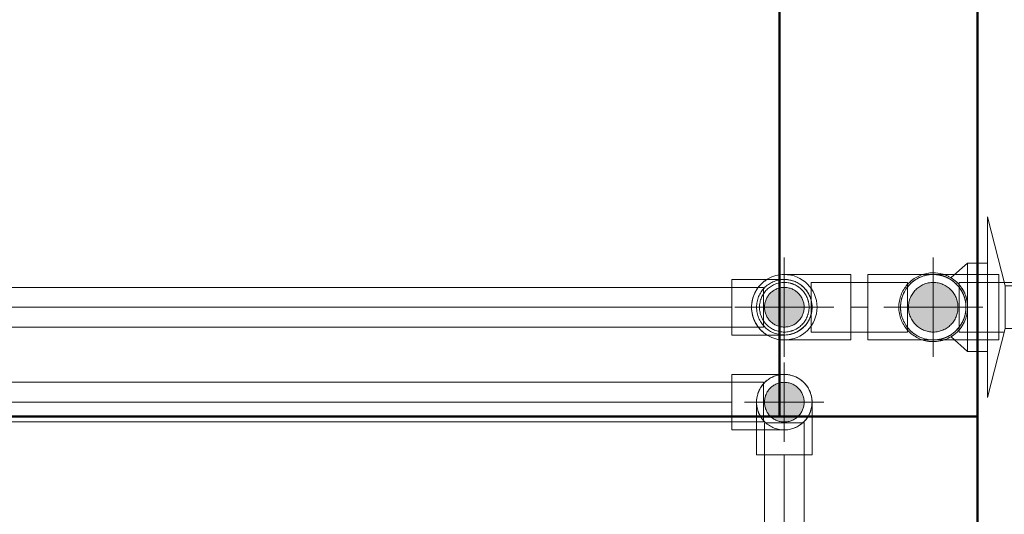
# Model space of a CAD drawing. Header units: millimetres. Extents: x -15837 to 20337, y 4737 to 43412.
# Tile 71 of 85: x 14789 to 15285, y 42226 to 42476. Entities that reach past the tile are written whole.
import ezdxf

# ---------------------------------------------------------------- set-up
doc = ezdxf.new("R2010")
doc.units = ezdxf.units.MM
for name, pattern in [('ADSK_Осевая', [700, 500, -100, 0, -100]), ('ADSK_Скрыто', [300, 150, -150]), ('ADSK_Штриховая_ш3 п1_5', [225, 150, -75])]:
    doc.linetypes.add(name, pattern=pattern)
for name, color, linetype, lineweight in [('A-DETL-____-HDLN', 90, 'ADSK_Скрыто', 9), ('A-DETL-____-MBND', 5, 'ADSK_Штриховая_ш3 п1_5', 20), ('A-WALL-____-MCUT', 113, 'Continuous', 50), ('A-WALL-____-OTLN', 113, 'Continuous', 20), ('P-PIPE-____-CNTR', 3, 'ADSK_Осевая', 20), ('P-PIPE-____-OTLN', 3, 'Continuous', 20)]:
    doc.layers.add(name, color=color, linetype=linetype, lineweight=lineweight)

# ---------------------------------------------------------------- blocks, each defined once
blk = doc.blocks.new('Прямая форма - 83 new-611892-В_Этаж 03_Водопровод')
at = {"layer": 'A-WALL-____-MCUT', "color": 9}
for p, q in [((300, 100), (0, 100)), ((0, 100), (0, 0)), ((300, 0), (300, 100)), ((0, 0), (300, 0))]:
    blk.add_line(p, q, dxfattribs=at)
blk = doc.blocks.new('Прямая форма - SW - 005-611893-В_Этаж 03_Водопровод')
blk.add_blockref('Прямая форма - 83 new-611892-В_Этаж 03_Водопровод', (0, 0))
blk = doc.blocks.new('Прямая форма - 83 new-612881-В_Этаж 03_Водопровод')
at = {"layer": 'A-WALL-____-MCUT', "color": 9}
for p, q in [((900.33, 0), (100, 0)), ((900.33, -100), (900.33, 0))]:
    blk.add_line(p, q, dxfattribs=at)
blk = doc.blocks.new('Прямая форма - SW - 005-612882-В_Этаж 03_Водопровод')
blk.add_blockref('Прямая форма - 83 new-612881-В_Этаж 03_Водопровод', (0, 0))
blk = doc.blocks.new('83 new_ifc_RVT-1-В_Этаж 03_Водопровод')
at = {"layer": 'A-WALL-____-OTLN', "color": 253, "lineweight": 20, "rotation": 90}
blk.add_blockref('Прямая форма - SW - 005-611893-В_Этаж 03_Водопровод', (27510.61, 42275.83), dxfattribs=at)
at = {"layer": 'A-WALL-____-OTLN', "color": 253, "lineweight": 20}
blk.add_blockref('Прямая форма - SW - 005-612882-В_Этаж 03_Водопровод', (26610.28, 42275.83), dxfattribs=at)
blk = doc.blocks.new('ADSK_Полипропилен_Отвод - Универсальный-1604090-В_Этаж 03_Водопровод')
at = {"layer": 'P-PIPE-____-OTLN', "color": 150}
for p, q in [((27488.21, 42347.38), (27455.21, 42347.38)), ((27455.21, 42347.38), (27455.21, 42330.88)), ((27455.21, 42330.88), (27455.21, 42314.38)), ((27455.21, 42314.38), (27488.21, 42314.38))]:
    blk.add_line(p, q, dxfattribs=at)
for start, end in [(30, 90), (0, 21.1693), (270, 337.9572)]:
    blk.add_arc((27488.21, 42330.88), 16.5, start, end, dxfattribs=at)
blk = doc.blocks.new('ADSK_Полипропилен_Отвод - Универсальный-1604143-В_Этаж 03_Водопровод')
at = {"layer": 'P-PIPE-____-OTLN', "color": 150}
for p, q in [((27413.11, 42344.88), (27386.61, 42344.88)), ((27386.61, 42344.88), (27386.61, 42330.88)), ((27386.61, 42330.88), (27386.61, 42316.88)), ((27386.61, 42316.88), (27413.11, 42316.88))]:
    blk.add_line(p, q, dxfattribs=at)
at = {"layer": 'P-PIPE-____-OTLN', "color": 150, "flags": 128}
blk.add_lwpolyline([(27413.11, 42344.88), (27413.67, 42344.87), (27414.23, 42344.84), (27414.79, 42344.78), (27415.34, 42344.7), (27415.89, 42344.6), (27416.44, 42344.48), (27416.98, 42344.34), (27417.52, 42344.17), (27418.04, 42343.98), (27418.56, 42343.78), (27419.08, 42343.55), (27419.58, 42343.3), (27420.07, 42343.03), (27420.55, 42342.74), (27421.02, 42342.44), (27421.47, 42342.11), (27421.92, 42341.77), (27422.34, 42341.41), (27422.76, 42341.03), (27423.16, 42340.64), (27423.54, 42340.23), (27423.9, 42339.8), (27424.25, 42339.36), (27424.58, 42338.91), (27424.89, 42338.45), (27425.19, 42337.97), (27425.46, 42337.48), (27425.71, 42336.98), (27425.95, 42336.47), (27426.16, 42335.95), (27426.35, 42335.43), (27426.52, 42334.9), (27426.67, 42334.36), (27426.8, 42333.81), (27426.91, 42333.26), (27426.99, 42332.71), (27427.05, 42332.15), (27427.09, 42331.59), (27427.11, 42331.03), (27427.11, 42330.47), (27427.08, 42329.91), (27427.03, 42329.36), (27426.96, 42328.8), (27426.86, 42328.25), (27426.75, 42327.7), (27426.61, 42327.16), (27426.45, 42326.62), (27426.27, 42326.09), (27426.07, 42325.57), (27425.84, 42325.06), (27425.6, 42324.55), (27425.34, 42324.06), (27425.05, 42323.57), (27424.75, 42323.1), (27424.43, 42322.64), (27424.09, 42322.2), (27423.74, 42321.76), (27423.36, 42321.35), (27422.97, 42320.94), (27422.57, 42320.56), (27422.15, 42320.19), (27421.71, 42319.84), (27421.27, 42319.5), (27420.8, 42319.18), (27420.33, 42318.88), (27419.84, 42318.61), (27419.35, 42318.35), (27418.84, 42318.11), (27418.33, 42317.89), (27417.8, 42317.69), (27417.27, 42317.51), (27416.73, 42317.36), (27416.19, 42317.22), (27415.64, 42317.11), (27415.09, 42317.02), (27414.53, 42316.95), (27413.97, 42316.91), (27413.41, 42316.88), (27413.11, 42316.88)], dxfattribs=at)
at = {"layer": 'P-PIPE-____-OTLN', "color": 150}
for start, end in [(30, 90), (0, 29.5644), (270, 349.1428)]:
    blk.add_arc((27413.11, 42330.88), 14, start, end, dxfattribs=at)
blk = doc.blocks.new('ADSK_Полипропилен_Отвод - Универсальный-V43-В_Этаж 03_Водопровод')
at = {"layer": 'P-PIPE-____-OTLN', "color": 220}
for p, q in [((27413.11, 42297.03), (27386.61, 42297.03)), ((27386.61, 42297.03), (27386.61, 42283.03)), ((27386.61, 42283.03), (27386.61, 42269.03)), ((27386.61, 42269.03), (27413.11, 42269.03))]:
    blk.add_line(p, q, dxfattribs=at)
for start, end in [(30, 90), (0, 29.4743), (270, 349.1433)]:
    blk.add_arc((27413.11, 42283.03), 14, start, end, dxfattribs=at)
blk = doc.blocks.new('PP-R Вентиль с хромированной рукояткой Белый - PP-R Вентиль с хромированной рукояткой Белый-1617550-В_Этаж 03_Водопровод')
at = {"layer": 'A-DETL-____-HDLN', "color": 140}
for radius, start, end in [(17.35, 97.9663, 262.0337), (17.35, 56.6836, 74.5594), (12.5, 90, 270), (12.5, 270, 90), (17.35, 24.3794, 33.254), (17.35, 14.3727, 19.614), (17.35, 330.9164, 350.2893), (17.35, 281.5513, 303.3164)]:
    blk.add_arc((27488.21, 42330.88), radius, start, end, dxfattribs=at)
at = {"layer": 'P-PIPE-____-OTLN', "color": 150}
for p, q in [((27524.56, 42341.63), (27515.56, 42376.38)), ((27515.56, 42376.38), (27515.56, 42285.38)), ((27505.56, 42353.18), (27497.18, 42345.79)), ((27515.56, 42353.18), (27505.56, 42353.18)), ((27505.56, 42353.18), (27505.56, 42330.88)), ((27566.56, 42341.63), (27524.56, 42341.63)), ((27524.56, 42341.63), (27524.56, 42320.13)), ((27566.56, 42320.13), (27566.56, 42341.63)), ((27505.56, 42330.88), (27505.56, 42308.58)), ((27515.56, 42285.38), (27524.56, 42320.13)), ((27524.56, 42320.13), (27566.56, 42320.13)), ((27497.18, 42315.97), (27505.56, 42308.58)), ((27505.56, 42308.58), (27515.56, 42308.58))]:
    blk.add_line(p, q, dxfattribs=at)
for start, end in [(90, 97.527), (74.7275, 90), (33.4221, 55.9439), (19.7821, 24.2113), (350.4574, 14.2045), (303.7125, 330.7483), (270, 281.3832), (262.473, 270)]:
    blk.add_arc((27488.21, 42330.88), 17.35, start, end, dxfattribs=at)
for points, knots in [([(27500.35, 42343.28), (27499.95, 42343.67), (27499.35, 42344.2), (27498.64, 42344.76), (27497.95, 42345.25), (27497.44, 42345.57), (27497.21, 42345.71), (27497.15, 42345.75), (27497.21, 42345.71), (27497.33, 42345.65), (27497.41, 42345.6)], [0.2822633, 0.2822633, 0.2822633, 0.2822633, 0.3333333, 0.3611111, 0.3888889, 0.4444444, 0.4722222, 0.5, 0.5277778, 0.5555556, 0.5555556, 0.5555556, 0.5555556]), ([(27505.56, 42330.88), (27505.56, 42332.09), (27505.37, 42333.8), (27504.92, 42335.6), (27504.61, 42336.56), (27504.36, 42337.25), (27504.08, 42337.91), (27503.69, 42338.74), (27503.17, 42339.7), (27502.62, 42340.56), (27502.17, 42341.2), (27501.83, 42341.64), (27501.48, 42342.06), (27501.05, 42342.56), (27500.73, 42342.9), (27500.53, 42343.1)], [0, 0, 0, 0, 0.0555556, 0.0833333, 0.0972222, 0.1111111, 0.125, 0.1388889, 0.1666667, 0.1944444, 0.2083333, 0.2222222, 0.2361111, 0.25, 0.2749049, 0.2749049, 0.2749049, 0.2749049]), ([(27500.53, 42318.66), (27500.73, 42318.86), (27501.05, 42319.2), (27501.48, 42319.7), (27501.83, 42320.12), (27502.17, 42320.57), (27502.62, 42321.2), (27503.17, 42322.06), (27503.69, 42323.02), (27504.08, 42323.85), (27504.36, 42324.51), (27504.61, 42325.2), (27504.92, 42326.16), (27505.37, 42327.96), (27505.56, 42329.68), (27505.56, 42330.88)], [0.7250951, 0.7250951, 0.7250951, 0.7250951, 0.75, 0.7638889, 0.7777778, 0.7916667, 0.8055556, 0.8333333, 0.8611111, 0.875, 0.8888889, 0.9027778, 0.9166667, 0.9444444, 1, 1, 1, 1]), ([(27497.41, 42316.17), (27497.33, 42316.12), (27497.21, 42316.05), (27497.15, 42316.01), (27497.21, 42316.05), (27497.44, 42316.19), (27497.95, 42316.51), (27498.64, 42317.01), (27499.35, 42317.57), (27499.95, 42318.09), (27500.35, 42318.49)], [0.4444444, 0.4444444, 0.4444444, 0.4444444, 0.4722222, 0.5, 0.5277778, 0.5555556, 0.6111111, 0.6388889, 0.6666667, 0.7177367, 0.7177367, 0.7177367, 0.7177367])]:
    blk.add_open_spline(points, degree=3, knots=knots, dxfattribs=at)
for points in [[(27504.84, 42335.82), (27504.99, 42335.33), (27505.12, 42334.82), (27505.22, 42334.29)], [(27505.22, 42327.47), (27505.12, 42326.94), (27504.99, 42326.43), (27504.84, 42325.94)]]:
    blk.add_open_spline(points, degree=3, dxfattribs=at)
blk = doc.blocks.new('ADSK_Полипропилен_Муфта переходная - Переходной-1604112-В_Этаж 03_Водопровод')
at = {"layer": 'A-DETL-____-HDLN', "color": 140}
for radius, start, end in [(16.5, 121.9394, 225), (14, 91.5599, 268.4401), (16.5, 120, 121.3718), (10, 90, 270), (10, 270, 90), (14, 349.2951, 0), (16.5, 225, 238.0606), (16.5, 238.6282, 240)]:
    blk.add_arc((27413.11, 42330.88), radius, start, end, dxfattribs=at)
at = {"layer": 'P-PIPE-____-OTLN', "color": 150}
for radius, start, end in [(16.5, 90, 120), (16.5, 270, 90), (14, 30, 90), (14, 0, 29.5644), (14, 270, 349.0915), (16.5, 240, 270)]:
    blk.add_arc((27413.11, 42330.88), radius, start, end, dxfattribs=at)
blk = doc.blocks.new('ADSK_Полипропилен_Отвод - Универсальный-V42-В_Этаж 03_Водопровод')
at = {"layer": 'A-DETL-____-HDLN', "color": 210}
for p, q in [((27399.1, 42283.03), (27399.1, 42269.18)), ((27423.1, 42283.03), (27403.1, 42283.03))]:
    blk.add_line(p, q, dxfattribs=at)
at = {"layer": 'A-DETL-____-HDLN', "color": 210, "flags": 128}
for points in [[(27403.76, 42293.45), (27404.18, 42293.82), (27404.62, 42294.17), (27405.07, 42294.5)], [(27407, 42295.63), (27407.51, 42295.86), (27408.03, 42296.08), (27408.56, 42296.27)], [(27410.72, 42296.82), (27411.28, 42296.91), (27411.83, 42296.97)], [(27417.89, 42296.18), (27418.42, 42295.98), (27418.93, 42295.76)], [(27399.81, 42287.43), (27400, 42287.96), (27400.21, 42288.48), (27400.44, 42288.99)], [(27401.55, 42290.93), (27401.87, 42291.39), (27402.22, 42291.83), (27402.58, 42292.26)], [(27399.15, 42284.15), (27399.2, 42284.7), (27399.28, 42285.26), (27399.38, 42285.81)]]:
    blk.add_lwpolyline(points, dxfattribs=at)
at = {"layer": 'A-DETL-____-HDLN', "color": 210}
for radius, start, end in [(14, 91.5599, 268.4401), (10, 0, 180), (10, 180, 0), (14, 349.2848, 0)]:
    blk.add_arc((27413.1, 42283.03), radius, start, end, dxfattribs=at)
for points in [[(27399.36, 42280.34), (27399.19, 42281.23), (27399.1, 42282.12), (27399.1, 42283.03)], [(27427.09, 42282.51), (27427.07, 42281.78), (27426.98, 42281.06), (27426.84, 42280.34)]]:
    blk.add_open_spline(points, degree=3, dxfattribs=at)
for points, knots in [([(27400.65, 42276.63), (27400.47, 42276.98), (27400.14, 42277.71), (27399.87, 42278.45), (27399.75, 42278.83)], [0.6543136, 0.6543136, 0.6543136, 0.6543136, 0.7142857, 0.7758908, 0.7758908, 0.7758908, 0.7758908]), ([(27403.47, 42272.87), (27403.28, 42273.05), (27402.91, 42273.41), (27402.23, 42274.18), (27401.78, 42274.78), (27401.51, 42275.18)], [0.4285714, 0.4285714, 0.4285714, 0.4285714, 0.4642857, 0.5, 0.5714286, 0.5714286, 0.5714286, 0.5714286])]:
    blk.add_open_spline(points, degree=3, knots=knots, dxfattribs=at)
at = {"layer": 'A-DETL-____-MBND', "color": 220}
for p, q in [((27418.93, 42295.76), (27419.43, 42295.52)), ((27427.1, 42256.53), (27427.1, 42283.03)), ((27399.1, 42269.13), (27399.1, 42256.53)), ((27399.1, 42256.53), (27413.1, 42256.53)), ((27413.1, 42256.53), (27427.1, 42256.53))]:
    blk.add_line(p, q, dxfattribs=at)
at = {"layer": 'A-DETL-____-MBND', "color": 220, "flags": 128}
for points in [[(27414.07, 42297), (27414.63, 42296.95), (27415.19, 42296.87), (27415.74, 42296.78)], [(27420.88, 42294.67), (27421.34, 42294.35), (27421.79, 42294.01), (27422.22, 42293.65)], [(27423.8, 42292.06), (27424.15, 42291.63), (27424.49, 42291.18), (27424.8, 42290.72)], [(27425.64, 42289.26), (27425.88, 42288.76), (27426.1, 42288.24), (27426.3, 42287.72)], [(27426.87, 42285.56), (27426.96, 42285), (27427.03, 42284.45), (27427.08, 42283.89)]]:
    blk.add_lwpolyline(points, dxfattribs=at)
at = {"layer": 'A-DETL-____-MBND', "color": 220}
for start, end in [(30, 90), (0, 29.4743), (270, 349.0812)]:
    blk.add_arc((27413.1, 42283.03), 14, start, end, dxfattribs=at)
blk.add_open_spline([(27424.7, 42275.18), (27424.56, 42274.98), (27424.27, 42274.58), (27423.8, 42273.99), (27423.3, 42273.41), (27422.93, 42273.05), (27422.74, 42272.87)], degree=3, dxfattribs=at)
blk.add_open_spline([(27426.46, 42278.83), (27426.34, 42278.45), (27426.07, 42277.71), (27425.74, 42276.98), (27425.55, 42276.63)], degree=3, knots=[0.2241092, 0.2241092, 0.2241092, 0.2241092, 0.2857143, 0.3456864, 0.3456864, 0.3456864, 0.3456864], dxfattribs=at)
blk = doc.blocks.new('ADSK_Полипропилен_Отвод - Универсальный-V90-В_Этаж 03_Водопровод')
at = {"layer": 'A-DETL-____-HDLN', "color": 140}
for p, q in [((27490.13, 42347.38), (27488.59, 42347.38)), ((27521.21, 42347.38), (27499.47, 42347.38)), ((27521.21, 42330.88), (27521.21, 42347.38)), ((27488.21, 42343.38), (27488.21, 42318.38)), ((27521.21, 42314.38), (27521.21, 42330.88)), ((27488.59, 42314.38), (27490.13, 42314.38)), ((27499.47, 42314.38), (27521.21, 42314.38))]:
    blk.add_line(p, q, dxfattribs=at)
at = {"layer": 'A-DETL-____-HDLN', "color": 140, "flags": 128}
for points in [[(27477.07, 42343.05), (27477.56, 42343.48), (27478.07, 42343.9), (27478.6, 42344.3), (27479.15, 42344.67)], [(27480.28, 42345.35), (27480.86, 42345.65), (27481.46, 42345.94), (27482.07, 42346.19), (27482.68, 42346.43), (27483.31, 42346.64), (27483.94, 42346.82), (27484.59, 42346.98), (27485.23, 42347.11), (27485.88, 42347.22), (27486.54, 42347.3), (27487.2, 42347.35), (27487.86, 42347.38)], [(27473.66, 42323.1), (27473.36, 42323.69), (27473.08, 42324.29), (27472.83, 42324.9), (27472.61, 42325.52), (27472.4, 42326.15), (27472.23, 42326.79), (27472.08, 42327.43), (27471.95, 42328.08), (27471.85, 42328.73), (27471.78, 42329.39), (27471.73, 42330.04), (27471.71, 42330.7), (27471.72, 42331.36), (27471.75, 42332.02), (27471.81, 42332.68), (27471.9, 42333.33), (27472.01, 42333.98), (27472.14, 42334.63), (27472.31, 42335.27), (27472.49, 42335.9), (27472.71, 42336.53), (27472.95, 42337.14), (27473.21, 42337.75), (27473.5, 42338.34), (27473.81, 42338.92)], [(27474.49, 42340.05), (27474.87, 42340.59), (27475.27, 42341.12), (27475.69, 42341.63), (27476.13, 42342.12)], [(27475.93, 42319.87), (27475.49, 42320.37), (27475.08, 42320.89), (27474.7, 42321.42), (27474.33, 42321.97)], [(27479.45, 42316.9), (27478.9, 42317.26), (27478.36, 42317.65), (27477.84, 42318.05), (27477.33, 42318.48)], [(27487.55, 42314.39), (27486.89, 42314.43), (27486.24, 42314.5), (27485.58, 42314.59), (27484.93, 42314.71), (27484.29, 42314.85), (27483.65, 42315.02), (27483.02, 42315.22), (27482.4, 42315.44), (27481.79, 42315.68), (27481.18, 42315.95), (27480.59, 42316.25)]]:
    blk.add_lwpolyline(points, dxfattribs=at)
at = {"layer": 'A-DETL-____-HDLN', "color": 140}
for radius, start, end in [(16.5, 91.3236, 180), (12.5, 90, 270), (12.5, 270, 90), (16.5, 21.342, 30), (16.5, 180, 268.6764), (16.5, 338.13, 0)]:
    blk.add_arc((27488.21, 42330.88), radius, start, end, dxfattribs=at)
for points, knots in [([(27500.18, 42342.24), (27499.97, 42342.46), (27499.54, 42342.89), (27498.64, 42343.69), (27497.7, 42344.4), (27496.73, 42345.02), (27495.75, 42345.58), (27493.99, 42346.41), (27491.39, 42347.18), (27489.26, 42347.38), (27488.21, 42347.38)], [0.4285714, 0.4285714, 0.4285714, 0.4285714, 0.4642857, 0.5, 0.5714286, 0.6071429, 0.6428571, 0.7142857, 0.8571429, 1, 1, 1, 1]), ([(27500.18, 42319.53), (27500.4, 42319.75), (27500.82, 42320.22), (27501.41, 42320.96), (27501.97, 42321.76), (27502.5, 42322.61), (27502.98, 42323.51), (27503.42, 42324.46), (27503.8, 42325.45), (27504.13, 42326.47), (27504.38, 42327.53), (27504.63, 42328.99), (27504.71, 42330.12), (27504.71, 42330.88)], [0.5714286, 0.5714286, 0.5714286, 0.5714286, 0.6071429, 0.6428571, 0.6785714, 0.7142857, 0.75, 0.7857143, 0.8214286, 0.8571429, 0.8928571, 0.9285714, 1, 1, 1, 1]), ([(27497.94, 42317.55), (27498.02, 42317.61), (27498.19, 42317.74), (27498.37, 42317.88), (27498.47, 42317.95)], [0.45269787, 0.45269787, 0.45269787, 0.45269787, 0.46428571, 0.47947053, 0.47947053, 0.47947053, 0.47947053])]:
    blk.add_open_spline(points, degree=3, knots=knots, dxfattribs=at)
for points in [[(27490.72, 42347.19), (27490.37, 42347.24), (27490.01, 42347.29), (27489.65, 42347.32)], [(27491.38, 42347.07), (27491.27, 42347.1), (27491.17, 42347.11), (27491.06, 42347.13)], [(27497.68, 42344.39), (27497.61, 42344.45), (27497.53, 42344.5), (27497.46, 42344.55)], [(27498.46, 42343.81), (27498.29, 42343.95), (27498.12, 42344.08), (27497.94, 42344.21)], [(27489.65, 42314.44), (27490.01, 42314.48), (27490.37, 42314.52), (27490.72, 42314.57)], [(27491.06, 42314.63), (27491.17, 42314.65), (27491.27, 42314.67), (27491.38, 42314.69)], [(27497.46, 42317.22), (27497.53, 42317.27), (27497.61, 42317.32), (27497.68, 42317.37)]]:
    blk.add_open_spline(points, degree=3, dxfattribs=at)
at = {"layer": 'A-DETL-____-MBND', "color": 150}
for p, q in [((27499.42, 42347.38), (27490.26, 42347.38)), ((27490.26, 42314.38), (27499.42, 42314.38))]:
    blk.add_line(p, q, dxfattribs=at)
for start, end in [(55.5662, 79.4338), (30, 34.4338), (10.5662, 21.1693), (326.4632, 337.9572), (280.5662, 304.4338)]:
    blk.add_arc((27488.21, 42330.88), 16.5, start, end, dxfattribs=at)
for points in [[(27492.04, 42346.93), (27491.82, 42346.98), (27491.6, 42347.03), (27491.38, 42347.07)], [(27497.46, 42344.55), (27497.26, 42344.68), (27497.06, 42344.81), (27496.86, 42344.93)], [(27501.97, 42321.77), (27502.15, 42322.04), (27502.32, 42322.33), (27502.49, 42322.62)], [(27491.38, 42314.69), (27491.6, 42314.73), (27491.82, 42314.78), (27492.04, 42314.83)], [(27496.86, 42316.83), (27497.06, 42316.95), (27497.26, 42317.08), (27497.46, 42317.22)]]:
    blk.add_open_spline(points, degree=3, dxfattribs=at)
for points, knots in [([(27495.76, 42345.56), (27495.34, 42345.77), (27494.48, 42346.17), (27493.61, 42346.48), (27493.16, 42346.62)], [0.6542456, 0.6542456, 0.6542456, 0.6542456, 0.7142857, 0.7758694, 0.7758694, 0.7758694, 0.7758694]), ([(27502.49, 42339.15), (27502.32, 42339.44), (27502.08, 42339.83), (27501.83, 42340.2), (27501.76, 42340.3)], [0.28571429, 0.28571429, 0.28571429, 0.28571429, 0.32142857, 0.33488028, 0.33488028, 0.33488028, 0.33488028]), ([(27493.16, 42315.14), (27493.61, 42315.28), (27494.48, 42315.6), (27495.34, 42315.99), (27495.76, 42316.21)], [0.2241306, 0.2241306, 0.2241306, 0.2241306, 0.2857143, 0.3457544, 0.3457544, 0.3457544, 0.3457544])]:
    blk.add_open_spline(points, degree=3, knots=knots, dxfattribs=at)

msp = doc.modelspace()

# ---------------------------------------------------------------- hatches: boundary and pattern name
at = {"layer": 'P-PIPE-____-OTLN'}
for points in [[(15174.14, 42320.88), (15178.18, 42321.83), (15179.14, 42322.22), (15181.21, 42323.81), (15182.8, 42325.88), (15183.8, 42328.29), (15184.14, 42330.88), (15183.8, 42333.47), (15182.8, 42335.88), (15181.21, 42337.95), (15179.14, 42339.54), (15176.72, 42340.54), (15174.14, 42340.88), (15171.55, 42340.54), (15169.14, 42339.54), (15166.94, 42337.78), (15165.48, 42335.88), (15164.48, 42333.47), (15164.14, 42330.88), (15164.48, 42328.29), (15165.48, 42325.88), (15167.07, 42323.81), (15170.09, 42321.83), (15171.55, 42321.22)], [(15249.24, 42318.38), (15252.47, 42318.81), (15255.49, 42320.06), (15258.08, 42322.04), (15260.06, 42324.63), (15261.31, 42327.65), (15261.74, 42330.88), (15261.31, 42334.12), (15259.56, 42337.78), (15257.07, 42340.49), (15255.49, 42341.71), (15252.47, 42342.96), (15249.24, 42343.38), (15246, 42342.96), (15242.99, 42341.71), (15240.4, 42339.72), (15238.41, 42337.13), (15237.16, 42334.12), (15236.74, 42330.88), (15237.16, 42327.65), (15238.41, 42324.63), (15240.68, 42321.83), (15242.99, 42320.06), (15246, 42318.81)], [(15249.24, 42318.38), (15252.47, 42318.81), (15255.49, 42320.06), (15258.08, 42322.04), (15260.06, 42324.63), (15261.31, 42327.65), (15261.74, 42330.88), (15261.31, 42334.12), (15259.56, 42337.78), (15257.07, 42340.49), (15255.49, 42341.71), (15252.47, 42342.96), (15249.24, 42343.38), (15246, 42342.96), (15242.99, 42341.71), (15240.4, 42339.72), (15238.41, 42337.13), (15237.16, 42334.12), (15236.74, 42330.88), (15237.16, 42327.65), (15238.41, 42324.63), (15240.68, 42321.83), (15242.99, 42320.06), (15246, 42318.81)], [(15174.14, 42273.03), (15176.72, 42273.37), (15179.14, 42274.37), (15181.21, 42275.96), (15182.8, 42278.03), (15183.8, 42280.44), (15184.14, 42283.03), (15183.8, 42285.62), (15182.8, 42288.03), (15181.21, 42290.1), (15179.14, 42291.69), (15176.72, 42292.69), (15174.14, 42293.03), (15171.55, 42292.69), (15169.14, 42291.69), (15166.92, 42289.91), (15165.48, 42288.03), (15164.48, 42285.62), (15164.14, 42283.03), (15164.48, 42280.44), (15165.48, 42278.03), (15167.07, 42275.96), (15169.14, 42274.37), (15171.55, 42273.37)]]:
    msp.add_hatch(color=256, dxfattribs=at).paths.add_polyline_path(points)

# ---------------------------------------------------------------- linework, layer by layer
at = {"layer": 'A-DETL-____-HDLN', "color": 140}
for p, q in [((15163.64, 42320.88), (15163.64, 42340.88)), ((15187.63, 42343.38), (15187.63, 42340.31)), ((15187.63, 42340.13), (15187.63, 42334.82)), ((15236.24, 42318.38), (15236.24, 42343.38)), ((15284.8, 42343.38), (15262.24, 42343.38)), ((15262.24, 42343.38), (15262.24, 42341.54)), ((15262.24, 42341.31), (15262.24, 42340.98)), ((15262.24, 42340.82), (15262.24, 42320.95)), ((15187.63, 42334.43), (15187.63, 42327.28)), ((15187.63, 42326.95), (15187.63, 42321.63)), ((15187.63, 42321.46), (15187.63, 42318.38)), ((15262.24, 42320.79), (15262.24, 42320.45)), ((15262.24, 42320.22), (15262.24, 42318.38)), ((15262.24, 42318.38), (15285.04, 42318.38))]:
    msp.add_line(p, q, dxfattribs=at)
at = {"layer": 'A-DETL-____-HDLN', "color": 210}
for p, q in [((15163.64, 42273.03), (15163.64, 42293.03)), ((15164.13, 42272.53), (15164.13, 42269.08)), ((15183.24, 42272.53), (15164.13, 42272.53)), ((15184.13, 42272.53), (15183.41, 42272.53))]:
    msp.add_line(p, q, dxfattribs=at)
at = {"layer": 'A-DETL-____-HDLN', "color": 140}
for radius, start, end in [(16.5, 121.9394, 135), (16.5, 120, 121.3718), (16.5, 135, 180), (12.5, 0, 180), (12.5, 69.2552, 76.151), (12.5, 54.3632, 61.3163), (12.5, 39.4846, 46.4815), (12.5, 27.5405, 31.3395), (12.5, 13.4687, 17.3944), (16.5, 180, 238.0606), (12.5, 180, 0), (12.5, 328.6605, 332.4595), (12.5, 342.6056, 346.5313), (12.5, 283.849, 290.7448), (12.5, 298.6837, 305.6368), (12.5, 313.5185, 320.5154), (16.5, 238.6282, 240)]:
    msp.add_arc((15174.13, 42330.88), radius, start, end, dxfattribs=at)
at = {"layer": 'A-DETL-____-MBND', "color": 150}
msp.add_line((15860.69, 42343.38), (15284.85, 42343.38), dxfattribs=at)
at = {"layer": 'A-DETL-____-MBND', "color": 220}
for p, q in [((15184.13, 41923.53), (15184.13, 42272.53)), ((15164.13, 42269.03), (15164.13, 41923.53)), ((15174.13, 42256.53), (15174.13, 42111.71))]:
    msp.add_line(p, q, dxfattribs=at)
at = {"layer": 'P-PIPE-____-CNTR', "color": 150}
for p, q in [((15174.13, 42305.88), (15174.13, 42355.88)), ((15174.13, 42305.88), (15174.13, 42355.88)), ((15249.24, 42305.88), (15249.24, 42355.88)), ((15249.24, 42305.88), (15249.24, 42355.88)), ((15174.14, 42310.88), (15174.14, 42350.88)), ((15147.64, 42330.88), (13780.64, 42330.88)), ((15149.13, 42330.88), (15199.13, 42330.88)), ((15149.13, 42330.88), (15199.13, 42330.88)), ((15154.14, 42330.88), (15194.14, 42330.88)), ((15174.1, 42330.88), (15174.13, 42330.88)), ((15174.13, 42330.88), (15174.14, 42330.88)), ((15207.63, 42330.88), (15216.24, 42330.88)), ((15224.24, 42330.88), (15274.24, 42330.88)), ((15224.24, 42330.88), (15274.24, 42330.88)), ((15236.4, 42330.88), (15236.24, 42330.88))]:
    msp.add_line(p, q, dxfattribs=at)
at = {"layer": 'P-PIPE-____-CNTR', "color": 220}
for p, q in [((15174.14, 42263.03), (15174.14, 42303.03)), ((15147.64, 42283.03), (13780.64, 42283.03)), ((15154.14, 42283.03), (15194.14, 42283.03)), ((15174.13, 42283.03), (15174.14, 42283.03))]:
    msp.add_line(p, q, dxfattribs=at)
at = {"layer": 'P-PIPE-____-OTLN', "color": 150}
for p, q in [((15187.63, 42347.38), (15174.42, 42347.38)), ((15207.63, 42347.38), (15187.63, 42347.38)), ((15207.63, 42330.88), (15207.63, 42347.38)), ((15163.64, 42340.88), (13764.64, 42340.88)), ((15236.24, 42343.38), (15187.63, 42343.38)), ((15207.63, 42314.38), (15207.63, 42330.88)), ((13764.64, 42320.88), (15163.64, 42320.88)), ((15174.42, 42314.38), (15187.63, 42314.38)), ((15187.63, 42318.38), (15236.24, 42318.38)), ((15187.63, 42314.38), (15207.63, 42314.38))]:
    msp.add_line(p, q, dxfattribs=at)
at = {"layer": 'P-PIPE-____-OTLN', "color": 220}
for p, q in [((15163.64, 42293.03), (13764.64, 42293.03)), ((13764.64, 42273.03), (15163.64, 42273.03))]:
    msp.add_line(p, q, dxfattribs=at)

# ---------------------------------------------------------------- block references
at = {"lineweight": 9}
msp.add_blockref('83 new_ifc_RVT-1-В_Этаж 03_Водопровод', (-12238.98, 0), dxfattribs=at)
at = {"layer": 'A-DETL-____-HDLN', "color": 140}
for name in ['PP-R Вентиль с хромированной рукояткой Белый - PP-R Вентиль с хромированной рукояткой Белый-1617550-В_Этаж 03_Водопровод', 'ADSK_Полипропилен_Муфта переходная - Переходной-1604112-В_Этаж 03_Водопровод', 'ADSK_Полипропилен_Отвод - Универсальный-V90-В_Этаж 03_Водопровод']:
    msp.add_blockref(name, (-12238.98, 0), dxfattribs=at)
at = {"layer": 'A-DETL-____-HDLN', "color": 210}
msp.add_blockref('ADSK_Полипропилен_Отвод - Универсальный-V42-В_Этаж 03_Водопровод', (-12238.98, 0), dxfattribs=at)
at = {"layer": 'P-PIPE-____-OTLN', "color": 150}
for name in ['ADSK_Полипропилен_Отвод - Универсальный-1604143-В_Этаж 03_Водопровод', 'ADSK_Полипропилен_Отвод - Универсальный-1604090-В_Этаж 03_Водопровод']:
    msp.add_blockref(name, (-12238.98, 0), dxfattribs=at)
at = {"layer": 'P-PIPE-____-OTLN', "color": 220}
msp.add_blockref('ADSK_Полипропилен_Отвод - Универсальный-V43-В_Этаж 03_Водопровод', (-12238.98, 0), dxfattribs=at)

doc.saveas('drawing.dxf')
